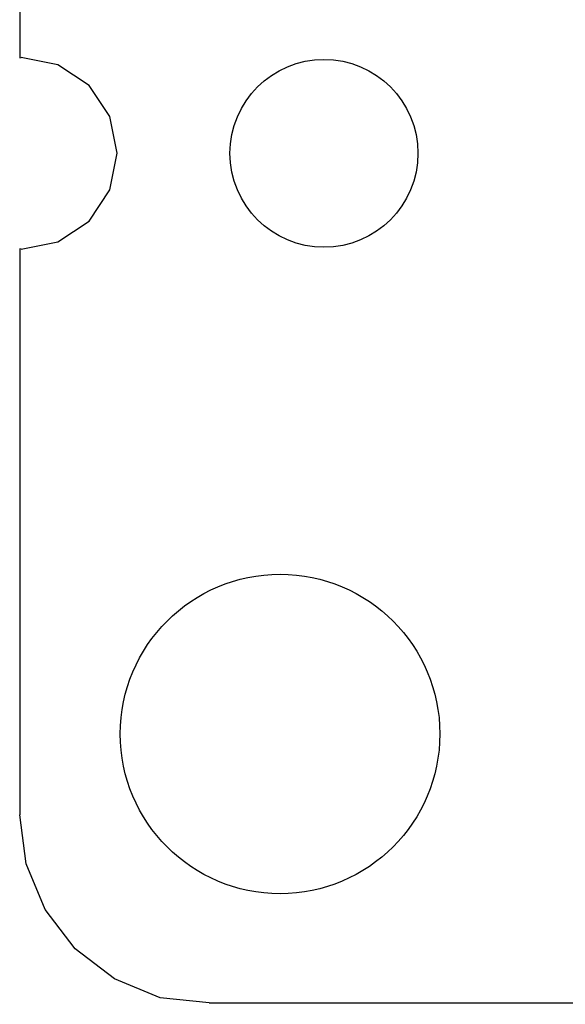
# Model space of a CAD drawing. Header units: inches. Extents: x -50 to 60, y -7 to 68.
# Tile 68 of 108: x 39.28 to 42.18, y 1.74 to 6.98. Entities that reach past the tile are written whole.
import ezdxf

# ---------------------------------------------------------------- set-up
doc = ezdxf.new("R2010")
doc.units = ezdxf.units.IN
doc.header["$LTSCALE"] = 1.21
doc.header["$MEASUREMENT"] = 0
doc.layers.get('0').update_dxf_attribs({"linetype": 'CONTINUOUS'})

msp = doc.modelspace()

# ---------------------------------------------------------------- linework, layer by layer
at = {"color": 7, "linetype": 'Continuous'}
for p, q in [((39.2834, 8.3003), (39.2832, 6.7767)), ((39.2832, 6.7767), (39.2912, 6.7783)), ((39.4863, 6.7395), (39.2912, 6.7783)), ((39.6517, 6.629), (39.4863, 6.7395)), ((39.7622, 6.4636), (39.6517, 6.629)), ((39.801, 6.2685), (39.7622, 6.4636)), ((39.7622, 6.0734), (39.801, 6.2685)), ((39.6517, 5.9081), (39.7622, 6.0734)), ((39.4863, 5.7975), (39.6517, 5.9081)), ((39.2912, 5.7587), (39.4863, 5.7975)), ((39.283, 5.7604), (39.2826, 2.7485)), ((39.2912, 5.7587), (39.283, 5.7604)), ((39.3169, 2.4875), (39.2826, 2.7485)), ((39.4177, 2.2442), (39.3169, 2.4875)), ((39.578, 2.0353), (39.4177, 2.2442)), ((39.7869, 1.875), (39.578, 2.0353)), ((40.0302, 1.7743), (39.7869, 1.875)), ((40.2912, 1.7485), (40.0302, 1.7743)), ((40.2912, 1.7485), (59.2912, 1.7399))]:
    msp.add_line(p, q, dxfattribs=at)
for centre, radius in [((40.9012, 6.2685), 0.5), ((40.6674, 3.1785), 0.85)]:
    msp.add_circle(centre, radius, dxfattribs=at)

doc.saveas('drawing.dxf')
